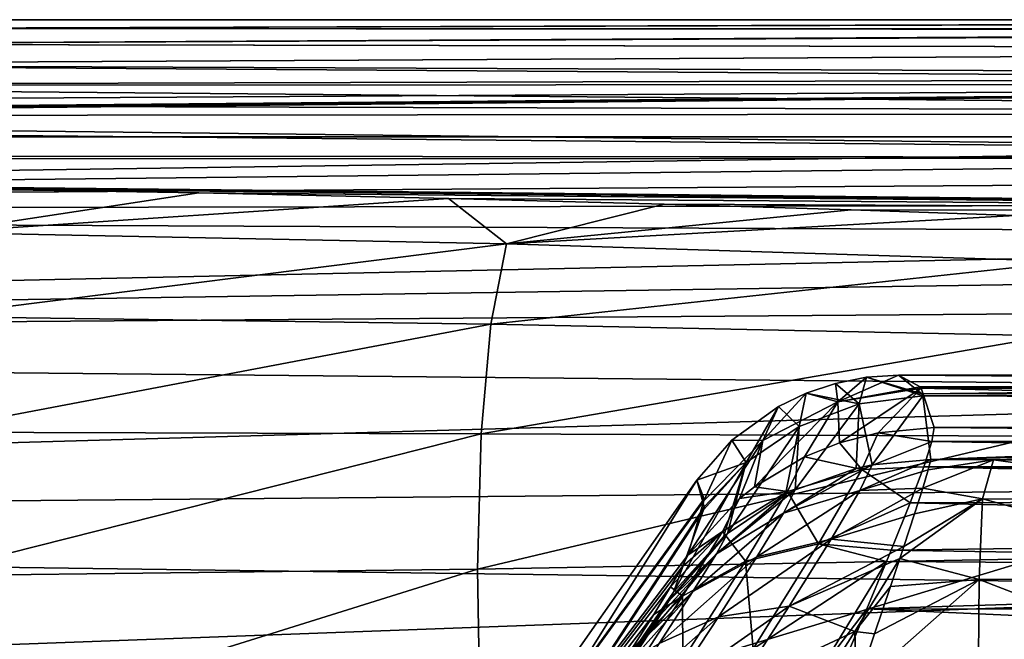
# Model space of a CAD drawing. Header units: metres. Extents: x -90 to 90, y -173 to 74.
# Tile 71 of 256: x -47.43 to -39.43, y 8.95 to 13.99. Entities that reach past the tile are written whole.
import ezdxf

# ---------------------------------------------------------------- set-up
doc = ezdxf.new("R2010")
doc.units = ezdxf.units.M
doc.layers.add('solid_509418', color=7, linetype='CONTINUOUS')

msp = doc.modelspace()

# ---------------------------------------------------------------- linework, layer by layer
at = {"layer": 'solid_509418'}
for points in [[(-27.156862, 13.992933, 1.063298), (-48.564259, 13.990871, 1.208513), (-49.066555, 13.920585, 3.563717)], [(-27.252859, 13.918186, 3.617108), (-27.156862, 13.992933, 1.063298), (-49.066555, 13.920585, 3.563717)], [(-27.164017, 13.987384, -1.420707), (-49.057552, 13.921746, -3.537581), (-48.562248, 13.991098, -1.193362)], [(-27.164017, 13.987384, -1.420707), (-27.267311, 13.906845, -3.859547), (-49.057552, 13.921746, -3.537581)], [(-27.156862, 13.992933, 1.063298), (-48.562248, 13.991098, -1.193362), (-48.564259, 13.990871, 1.208513)], [(-27.156862, 13.992933, 1.063298), (-27.164017, 13.987384, -1.420707), (-48.562248, 13.991098, -1.193362)], [(-27.252859, 13.918186, 3.617108), (-49.066555, 13.920585, 3.563717), (-50.046993, 13.792353, 5.760246)], [(-27.464188, 13.752023, 6.294028), (-27.252859, 13.918186, 3.617108), (-50.046993, 13.792353, 5.760246)], [(-27.267311, 13.906845, -3.859547), (-50.0397, 13.793348, -5.746435), (-49.057552, 13.921746, -3.537581)], [(-27.267311, 13.906845, -3.859547), (-27.461124, 13.754121, -6.267397), (-50.0397, 13.793348, -5.746435)], [(-27.464188, 13.752023, 6.294028), (-50.046993, 13.792353, 5.760246), (-51.460754, 13.628346, 7.702366)], [(-27.461124, 13.754121, -6.267397), (-51.458023, 13.628638, -7.699351), (-50.0397, 13.793348, -5.746435)], [(-27.814177, 13.470825, 9.186292), (-27.464188, 13.752023, 6.294028), (-51.460754, 13.628346, 7.702366)], [(-27.461124, 13.754121, -6.267397), (-27.740324, 13.530348, -8.655852), (-51.458023, 13.628638, -7.699351)], [(-27.814177, 13.470825, 9.186292), (-51.460754, 13.628346, 7.702366), (-53.246109, 13.456704, 9.307644)], [(-27.740324, 13.530348, -8.655852), (-53.243412, 13.456925, -9.305748), (-51.458023, 13.628638, -7.699351)], [(-27.740324, 13.530348, -8.655852), (-28.099913, 13.235349, -11.034467), (-53.243412, 13.456925, -9.305748)], [(-71.5, 13.040526, 12.352942), (-27.814177, 13.470825, 9.186292), (-60, 13.169123, 11.5)], [(-71.5, 13.040526, 12.352942), (-28.332397, 13.040526, 12.352942), (-27.814177, 13.470825, 9.186292)], [(-27.814177, 13.470825, 9.186292), (-57.613228, 13.205099, 11.249549), (-60, 13.169123, 11.5)], [(-27.814177, 13.470825, 9.186292), (-55.326469, 13.306952, 10.507484), (-57.613228, 13.205099, 11.249549)], [(-27.814177, 13.470825, 9.186292), (-53.246109, 13.456704, 9.307644), (-55.326469, 13.306952, 10.507484)], [(-28.099913, 13.235349, -11.034467), (-55.324173, 13.307088, -10.506461), (-53.243412, 13.456925, -9.305748)], [(-28.099913, 13.235349, -11.034467), (-57.611919, 13.205138, -11.249271), (-55.324173, 13.307088, -10.506461)], [(-28.099913, 13.235349, -11.034467), (-28.534166, 12.868458, -13.407701), (-57.611919, 13.205138, -11.249271)], [(-28.534166, 12.868458, -13.407701), (-71.5, 12.898182, -13.231661), (-60, 13.169123, -11.5)], [(-28.534166, 12.868458, -13.407701), (-60, 13.169123, -11.5), (-57.611919, 13.205138, -11.249271)], [(-71.5, 12.426649, 14.696774), (-28.332397, 13.040526, 12.352942), (-71.5, 13.040526, 12.352942)], [(-28.69169, 12.897684, 13.107699), (-28.332397, 13.040526, 12.352942), (-71.5, 12.426649, 14.696774)], [(-28.534166, 12.868458, -13.407701), (-68.648468, 12.852025, -13.504006), (-71.5, 12.898182, -13.231661)], [(-29.129713, 12.714293, 13.82606), (-28.69169, 12.897684, 13.107699), (-71.5, 12.426649, 14.696774)], [(-28.534166, 12.868458, -13.407701), (-29.035948, 12.429292, -15.774858), (-68.648468, 12.852025, -13.504006)], [(-29.035948, 12.429292, -15.774858), (-65.346664, 12.804914, -13.776271), (-68.648468, 12.852025, -13.504006)], [(-65.346664, 12.804914, -13.776271), (-29.035948, 12.429292, -15.774858), (-51.054039, 12.656256, -14.601145)], [(-29.63982, 12.495471, 14.507586), (-29.129713, 12.714293, 13.82606), (-71.5, 12.426649, 14.696774)], [(-29.035948, 12.429292, -15.774858), (-48.332733, 12.622077, -14.784078), (-51.054039, 12.656256, -14.601145)], [(-29.035948, 12.429292, -15.774858), (-45.975784, 12.582685, -14.992054), (-48.332733, 12.622077, -14.784078)], [(-48.096382, 12.260445, -16.150715), (-48.332733, 12.622077, -14.784078), (-45.975784, 12.582685, -14.992054)], [(-48.096382, 12.260445, -16.150715), (-45.975784, 12.582685, -14.992054), (-43.945213, 12.538941, -15.219549)], [(-29.035948, 12.429292, -15.774858), (-43.945213, 12.538941, -15.219549), (-45.975784, 12.582685, -14.992054)], [(-30.198969, 12.244849, 15.154838), (-29.63982, 12.495471, 14.507586), (-71.5, 12.426649, 14.696774)], [(-43.471813, 12.168661, -16.588638), (-48.096382, 12.260445, -16.150715), (-43.945213, 12.538941, -15.219549)], [(-29.035948, 12.429292, -15.774858), (-42.192024, 12.492395, -15.457811), (-43.945213, 12.538941, -15.219549)], [(-43.471813, 12.168661, -16.588638), (-43.945213, 12.538941, -15.219549), (-42.192024, 12.492395, -15.457811)], [(-43.471813, 12.168661, -16.588638), (-42.192024, 12.492395, -15.457811), (-40.669861, 12.445098, -15.696072)], [(-29.035948, 12.429292, -15.774858), (-40.669861, 12.445098, -15.696072), (-42.192024, 12.492395, -15.457811)], [(-30.198969, 12.244849, 15.154838), (-71.5, 12.426649, 14.696774), (-71.5, 11.353176, 16.871574)], [(-43.471813, 12.168661, -16.588638), (-40.669861, 12.445098, -15.696072), (-39.336948, 12.398524, -15.927065)], [(-29.035948, 12.429292, -15.774858), (-39.336948, 12.398524, -15.927065), (-40.669861, 12.445098, -15.696072)], [(-38.888462, 12.024091, -17.256554), (-43.471813, 12.168661, -16.588638), (-39.336948, 12.398524, -15.927065)], [(-48.17894, 11.576988, -17.670925), (-48.096382, 12.260445, -16.150715), (-43.471813, 12.168661, -16.588638)], [(-30.791683, 11.965412, 15.769801), (-30.198969, 12.244849, 15.154838), (-71.5, 11.353176, 16.871574)], [(-43.599525, 11.51542, -18.004005), (-48.17894, 11.576988, -17.670925), (-43.471813, 12.168661, -16.588638)], [(-43.599525, 11.51542, -18.004005), (-43.471813, 12.168661, -16.588638), (-38.888462, 12.024091, -17.256554)], [(-39.049965, 11.419784, -18.511969), (-43.599525, 11.51542, -18.004005), (-38.888462, 12.024091, -17.256554)], [(-31.408745, 11.659871, 16.353674), (-30.791683, 11.965412, 15.769801), (-71.5, 11.353176, 16.871574)], [(-32.672367, 10.975961, 17.437309), (-31.408745, 11.659871, 16.353674), (-71.5, 11.353176, 16.871574)], [(-48.230629, 10.63597, -19.048162), (-48.17894, 11.576988, -17.670925), (-43.599525, 11.51542, -18.004005)], [(-43.679203, 10.623358, -19.286257), (-48.230629, 10.63597, -19.048162), (-43.599525, 11.51542, -18.004005)], [(-43.679203, 10.623358, -19.286257), (-43.599525, 11.51542, -18.004005), (-39.049965, 11.419784, -18.511969)], [(-39.150108, 10.605064, -19.649321), (-43.679203, 10.623358, -19.286257), (-39.049965, 11.419784, -18.511969)], [(-32.672367, 10.975961, 17.437309), (-71.5, 11.353176, 16.871574), (-71.5, 9.864332, 18.78611)], [(-10.1, 11.1, -22.5), (-71.5, -12.5, -22.5), (-24.472662, 8.080914, -22.5)], [(-10.1, 11.1, -22.5), (-10.1, 0.9, -22.5), (-71.5, -12.5, -22.5)], [(-40.54641, 11.082968, -0.001969), (-40.797726, 11.033456, -0.003247), (-40.605545, 10.867162, -7.078093)], [(-40.779823, 10.884545, 5.582143), (-40.797726, 11.033456, -0.003247), (-40.54641, 11.082968, -0.001969)], [(-40.779823, 10.884545, 5.582143), (-40.54641, 11.082968, -0.001969), (-40.286743, 11.1, 0.000054)], [(-40.110134, 11.004753, 5.2927), (-40.779823, 10.884545, 5.582143), (-40.286743, 11.1, 0.000054)], [(-40.54641, 11.082968, -0.001969), (-40.605545, 10.867162, -7.078093), (-40.08902, 10.93119, -7.04523)], [(-40.096519, 10.947599, -6.694251), (-40.286743, 11.1, 0.000054), (-40.54641, 11.082968, -0.001969)], [(-40.096519, 10.947599, -6.694251), (-40.54641, 11.082968, -0.001969), (-40.08902, 10.93119, -7.04523)], [(-40.286743, 11.1, 0.000054), (-27.157198, 11.1), (-27.040361, 11.005395, 5.274846)], [(-40.096519, 10.947599, -6.694251), (-27.157198, 11.1), (-40.286743, 11.1, 0.000054)], [(-40.110134, 11.004753, 5.2927), (-40.286743, 11.1, 0.000054), (-27.040361, 11.005395, 5.274846)], [(-40.096519, 10.947599, -6.694251), (-27.040953, 10.999518, -5.43615), (-27.157198, 11.1)], [(-33.930618, 10.200866, 18.418598), (-32.672367, 10.975961, 17.437309), (-71.5, 9.864332, 18.78611)], [(-40.797726, 11.033456, -0.003247), (-41.037613, 10.953521, -0.003492), (-40.605545, 10.867162, -7.078093)], [(-40.779823, 10.884545, 5.582143), (-41.037613, 10.953521, -0.003492), (-40.797726, 11.033456, -0.003247)], [(-40.110134, 11.004753, 5.2927), (-40.102314, 10.995108, 5.554134), (-40.779823, 10.884545, 5.582143)], [(-40.102314, 10.995108, 5.554134), (-40.764706, 10.549988, 11.179735), (-40.779823, 10.884545, 5.582143)], [(-40.102314, 10.995108, 5.554134), (-40.452, 10.630693, 11.188679), (-40.764706, 10.549988, 11.179735)], [(-40.102314, 10.995108, 5.554134), (-39.994858, 10.673621, 11.192391), (-40.452, 10.630693, 11.188679)], [(-40.110134, 11.004753, 5.2927), (-27.040361, 11.005395, 5.274846), (-27.040371, 10.994201, 5.578076)], [(-40.110134, 11.004753, 5.2927), (-27.040371, 10.994201, 5.578076), (-40.102314, 10.995108, 5.554134)], [(-40.102314, 10.995108, 5.554134), (-27.176409, 10.673621, 11.192391), (-39.994858, 10.673621, 11.192391)], [(-40.102314, 10.995108, 5.554134), (-27.040371, 10.994201, 5.578076), (-27.176409, 10.673621, 11.192391)], [(-40.096519, 10.947599, -6.694251), (-40.08902, 10.93119, -7.04523), (-27.040953, 10.999518, -5.43615)], [(-40.08902, 10.93119, -7.04523), (-27.067997, 10.879611, -8.049222), (-27.040953, 10.999518, -5.43615)], [(-41.389389, 10.567492, 5.573417), (-41.260593, 10.846755, -0.003131), (-41.037613, 10.953521, -0.003492)], [(-40.779823, 10.884545, 5.582143), (-41.389389, 10.567492, 5.573417), (-41.037613, 10.953521, -0.003492)], [(-41.037613, 10.953521, -0.003492), (-41.260593, 10.846755, -0.003131), (-41.09343, 10.683723, -7.07165)], [(-41.037613, 10.953521, -0.003492), (-41.09343, 10.683723, -7.07165), (-40.605545, 10.867162, -7.078093)], [(-40.08902, 10.93119, -7.04523), (-40.605545, 10.867162, -7.078093), (-40.500801, 10.369575, -14.181096)], [(-40.08902, 10.93119, -7.04523), (-40.500801, 10.369575, -14.181096), (-40.021965, 10.413901, -14.190821)], [(-40.08902, 10.93119, -7.04523), (-40.021965, 10.413901, -14.190821), (-27.067997, 10.879611, -8.049222)], [(-41.260593, 10.846755, -0.003131), (-41.641876, 10.571043, -0.001794), (-41.52375, 10.39009, -7.053521)], [(-41.389389, 10.567492, 5.573417), (-41.641876, 10.571043, -0.001794), (-41.260593, 10.846755, -0.003131)], [(-41.260593, 10.846755, -0.003131), (-41.52375, 10.39009, -7.053521), (-41.09343, 10.683723, -7.07165)], [(-40.779823, 10.884545, 5.582143), (-41.049835, 10.435848, 11.166522), (-41.45628, 10.192137, 11.137584)], [(-40.779823, 10.884545, 5.582143), (-41.45628, 10.192137, 11.137584), (-41.389389, 10.567492, 5.573417)], [(-40.605545, 10.867162, -7.078093), (-41.125477, 10.166809, -14.145951), (-40.630276, 10.341747, -14.176013)], [(-40.605545, 10.867162, -7.078093), (-41.09343, 10.683723, -7.07165), (-41.125477, 10.166809, -14.145951)], [(-40.779823, 10.884545, 5.582143), (-40.764706, 10.549988, 11.179735), (-41.049835, 10.435848, 11.166522)], [(-40.605545, 10.867162, -7.078093), (-40.630276, 10.341747, -14.176013), (-40.500801, 10.369575, -14.181096)], [(-40.021965, 10.413901, -14.190821), (-27.147692, 10.722144, -10.536712), (-27.067997, 10.879611, -8.049222)], [(-41.09343, 10.683723, -7.07165), (-41.676853, 9.813123, -14.087832), (-41.203442, 10.128288, -14.139515)], [(-41.09343, 10.683723, -7.07165), (-41.52375, 10.39009, -7.053521), (-41.676853, 9.813123, -14.087832)], [(-41.09343, 10.683723, -7.07165), (-41.203442, 10.128288, -14.139515), (-41.125477, 10.166809, -14.145951)], [(-40.452, 10.630693, 11.188679), (-39.994858, 10.673621, 11.192391), (-40.015209, 10.559846, 12.090962)], [(-39.514103, 10.412202, -14.208351), (-27.147692, 10.722144, -10.536712), (-40.021965, 10.413901, -14.190821)], [(-40.015209, 10.559846, 12.090962), (-39.994858, 10.673621, 11.192391), (-27.454931, 10.561766, 12.080112)], [(-39.994858, 10.673621, 11.192391), (-27.280231, 10.628686, 11.637031), (-27.454931, 10.561766, 12.080112)], [(-39.994858, 10.673621, 11.192391), (-27.176409, 10.673621, 11.192391), (-27.280231, 10.628686, 11.637031)], [(-36.986366, 10.402902, -14.303854), (-27.147692, 10.722144, -10.536712), (-39.514103, 10.412202, -14.208351)], [(-48.249821, 9.467033, -20.239042), (-48.230629, 10.63597, -19.048162), (-43.679203, 10.623358, -19.286257)], [(-43.70834, 9.520576, -20.395002), (-48.249821, 9.467033, -20.239042), (-43.679203, 10.623358, -19.286257)], [(-43.70834, 9.520576, -20.395002), (-43.679203, 10.623358, -19.286257), (-39.150108, 10.605064, -19.649321)], [(-39.18573, 9.605599, -20.63278), (-43.70834, 9.520576, -20.395002), (-39.150108, 10.605064, -19.649321)], [(-41.641876, 10.571043, -0.001794), (-41.868198, 10.076625, 5.527434), (-41.925541, 10.247079, 0)], [(-41.641876, 10.571043, -0.001794), (-41.925541, 10.247079, 0), (-41.52375, 10.39009, -7.053521)], [(-41.389389, 10.567492, 5.573417), (-41.868198, 10.076625, 5.527434), (-41.641876, 10.571043, -0.001794)], [(-40.764706, 10.549988, 11.179735), (-40.452, 10.630693, 11.188679), (-40.585114, 10.332765, 12.86545)], [(-40.452, 10.630693, 11.188679), (-40.015209, 10.559846, 12.090962), (-40.585114, 10.332765, 12.86545)], [(-41.389389, 10.567492, 5.573417), (-41.999222, 9.636455, 11.070225), (-41.868198, 10.076625, 5.527434)], [(-41.389389, 10.567492, 5.573417), (-41.577831, 10.09608, 11.12604), (-41.999222, 9.636455, 11.070225)], [(-41.389389, 10.567492, 5.573417), (-41.45628, 10.192137, 11.137584), (-41.577831, 10.09608, 11.12604)], [(-40.764706, 10.549988, 11.179735), (-40.585114, 10.332765, 12.86545), (-41.049835, 10.435848, 11.166522)], [(-40.585114, 10.332765, 12.86545), (-40.015209, 10.559846, 12.090962), (-40.080761, 10.355803, 12.979097)], [(-40.080761, 10.355803, 12.979097), (-40.015209, 10.559846, 12.090962), (-28.030199, 10.359685, 12.965344)], [(-40.015209, 10.559846, 12.090962), (-27.454931, 10.561766, 12.080112), (-27.707804, 10.471811, 12.525085)], [(-40.015209, 10.559846, 12.090962), (-27.707804, 10.471811, 12.525085), (-28.030199, 10.359685, 12.965344)], [(-41.45628, 10.192137, 11.137584), (-41.049835, 10.435848, 11.166522), (-41.188313, 10.152779, 12.722537)], [(-40.585114, 10.332765, 12.86545), (-41.188313, 10.152779, 12.722537), (-41.049835, 10.435848, 11.166522)], [(-40.600101, 10.161168, -15.231976), (-40.043987, 10.328805, -14.772529), (-40.021965, 10.413901, -14.190821)], [(-40.600101, 10.161168, -15.231976), (-40.021965, 10.413901, -14.190821), (-40.500801, 10.369575, -14.181096)], [(-39.514103, 10.412202, -14.208351), (-40.043987, 10.328805, -14.772529), (-40.088795, 10.180503, -15.362845)], [(-39.602409, 10.094663, -15.633296), (-39.514103, 10.412202, -14.208351), (-40.088795, 10.180503, -15.362845)], [(-39.514103, 10.412202, -14.208351), (-40.021965, 10.413901, -14.190821), (-40.043987, 10.328805, -14.772529)], [(-37.173679, 10.089453, -15.699265), (-39.514103, 10.412202, -14.208351), (-39.602409, 10.094663, -15.633296)], [(-36.986366, 10.402902, -14.303854), (-39.514103, 10.412202, -14.208351), (-37.173679, 10.089453, -15.699265)], [(-41.52375, 10.39009, -7.053521), (-41.871464, 10.004912, -6.99604), (-42.116558, 9.334624, -14.011022)], [(-41.52375, 10.39009, -7.053521), (-42.116558, 9.334624, -14.011022), (-41.708576, 9.786005, -14.08344)], [(-41.52375, 10.39009, -7.053521), (-41.925541, 10.247079, 0), (-41.866138, 10.029396, -6.626347)], [(-41.52375, 10.39009, -7.053521), (-41.866138, 10.029396, -6.626347), (-41.871464, 10.004912, -6.99604)], [(-41.52375, 10.39009, -7.053521), (-41.708576, 9.786005, -14.08344), (-41.676853, 9.813123, -14.087832)], [(-40.500801, 10.369575, -14.181096), (-40.630276, 10.341747, -14.176013), (-41.22221, 9.977732, -15.074588)], [(-40.600101, 10.161168, -15.231976), (-40.500801, 10.369575, -14.181096), (-41.22221, 9.977732, -15.074588)], [(-40.630276, 10.341747, -14.176013), (-41.125477, 10.166809, -14.145951), (-41.22221, 9.977732, -15.074588)], [(-40.585114, 10.332765, 12.86545), (-40.935688, 9.729035, 14.415283), (-41.188313, 10.152779, 12.722537)], [(-40.585114, 10.332765, 12.86545), (-40.191105, 10.061096, 13.849604), (-40.935688, 9.729035, 14.415283)], [(-40.600101, 10.161168, -15.231976), (-40.088795, 10.180503, -15.362845), (-40.043987, 10.328805, -14.772529)], [(-40.585114, 10.332765, 12.86545), (-40.080761, 10.355803, 12.979097), (-40.191105, 10.061096, 13.849604)], [(-40.191105, 10.061096, 13.849604), (-40.080761, 10.355803, 12.979097), (-28.764147, 10.099827, 13.750069)], [(-40.080761, 10.355803, 12.979097), (-28.030199, 10.359685, 12.965344), (-28.380411, 10.23461, 13.372893)], [(-40.080761, 10.355803, 12.979097), (-28.380411, 10.23461, 13.372893), (-28.764147, 10.099827, 13.750069)], [(-35.099857, 9.368428, 19.276245), (-33.930618, 10.200866, 18.418598), (-71.5, 9.864332, 18.78611)], [(-41.925541, 10.247079, 0), (-46.552277, 3.639416), (-46.325012, 3.202849, -16.671824)], [(-41.865875, 10.092885, 5.243936), (-46.552277, 3.639416), (-41.925541, 10.247079, 0)], [(-41.866138, 10.029396, -6.626347), (-41.925541, 10.247079, 0), (-46.325012, 3.202849, -16.671824)], [(-41.865875, 10.092885, 5.243936), (-41.925541, 10.247079, 0), (-41.868198, 10.076625, 5.527434)], [(-41.45628, 10.192137, 11.137584), (-41.188313, 10.152779, 12.722537), (-41.577831, 10.09608, 11.12604)], [(-40.832836, 9.765629, -16.195475), (-40.155769, 9.971924, -15.937387), (-40.088795, 10.180503, -15.362845)], [(-40.832836, 9.765629, -16.195475), (-40.088795, 10.180503, -15.362845), (-40.600101, 10.161168, -15.231976)], [(-39.602409, 10.094663, -15.633296), (-40.088795, 10.180503, -15.362845), (-40.155769, 9.971924, -15.937387)], [(-41.865875, 10.092885, 5.243936), (-41.868198, 10.076625, 5.527434), (-46.552277, 3.639416)], [(-41.577831, 10.09608, 11.12604), (-41.716873, 9.829259, 12.541923), (-41.999222, 9.636455, 11.070225)], [(-41.125477, 10.166809, -14.145951), (-41.203442, 10.128288, -14.139515), (-41.766476, 9.647037, -14.874942)], [(-41.22221, 9.977732, -15.074588), (-41.125477, 10.166809, -14.145951), (-41.766476, 9.647037, -14.874942)], [(-41.203442, 10.128288, -14.139515), (-41.676853, 9.813123, -14.087832), (-41.766476, 9.647037, -14.874942)], [(-41.188313, 10.152779, 12.722537), (-41.716873, 9.829259, 12.541923), (-41.577831, 10.09608, 11.12604)], [(-41.188313, 10.152779, 12.722537), (-41.529205, 9.585627, 14.158659), (-41.716873, 9.829259, 12.541923)], [(-40.935688, 9.729035, 14.415283), (-41.529205, 9.585627, 14.158659), (-41.188313, 10.152779, 12.722537)], [(-40.600101, 10.161168, -15.231976), (-41.22221, 9.977732, -15.074588), (-41.43726, 9.623048, -15.924791)], [(-40.832836, 9.765629, -16.195475), (-40.600101, 10.161168, -15.231976), (-41.43726, 9.623048, -15.924791)], [(-39.602409, 10.094663, -15.633296), (-40.243298, 9.705234, -16.487381), (-40.275566, 9.608141, -16.657021)], [(-39.628754, 9.438525, -16.940689), (-39.602409, 10.094663, -15.633296), (-40.275566, 9.608141, -16.657021)], [(-39.602409, 10.094663, -15.633296), (-40.155769, 9.971924, -15.937387), (-40.243298, 9.705234, -16.487381)], [(-40.191105, 10.061096, 13.849604), (-28.764147, 10.099827, 13.750069), (-29.534691, 9.816942, 14.41048)], [(-37.203625, 9.443627, -16.98518), (-39.602409, 10.094663, -15.633296), (-39.628754, 9.438525, -16.940689)], [(-37.173679, 10.089453, -15.699265), (-39.602409, 10.094663, -15.633296), (-37.203625, 9.443627, -16.98518)], [(-41.868198, 10.076625, 5.527434), (-41.999222, 9.636455, 11.070225), (-46.552277, 3.639416)], [(-41.871464, 10.004912, -6.99604), (-41.866138, 10.029396, -6.626347), (-46.325012, 3.202849, -16.671824)], [(-40.935688, 9.729035, 14.415283), (-40.191105, 10.061096, 13.849604), (-40.345715, 9.675456, 14.69488)], [(-40.345715, 9.675456, 14.69488), (-40.191105, 10.061096, 13.849604), (-29.534691, 9.816942, 14.41048)], [(-42.116558, 9.334624, -14.011022), (-41.871464, 10.004912, -6.99604), (-46.325012, 3.202849, -16.671824)], [(-41.22221, 9.977732, -15.074588), (-41.766476, 9.647037, -14.874942), (-41.956814, 9.340137, -15.594707)], [(-41.43726, 9.623048, -15.924791), (-41.22221, 9.977732, -15.074588), (-41.956814, 9.340137, -15.594707)], [(-40.832836, 9.765629, -16.195475), (-40.243298, 9.705234, -16.487381), (-40.155769, 9.971924, -15.937387)], [(-35.099857, 9.368428, 19.276245), (-71.5, 9.864332, 18.78611), (-71.5, 8.020932, 20.362175)], [(-41.676853, 9.813123, -14.087832), (-41.708576, 9.786005, -14.08344), (-42.153038, 9.264938, -14.396246)], [(-41.766476, 9.647037, -14.874942), (-41.676853, 9.813123, -14.087832), (-42.153038, 9.264938, -14.396246)], [(-41.708576, 9.786005, -14.08344), (-42.116558, 9.334624, -14.011022), (-42.153038, 9.264938, -14.396246)], [(-41.716873, 9.829259, 12.541923), (-42.138336, 9.37888, 12.36032), (-42.045837, 9.540107, 11.722348)], [(-41.716873, 9.829259, 12.541923), (-42.040798, 9.303348, 13.846763), (-42.138336, 9.37888, 12.36032)], [(-41.716873, 9.829259, 12.541923), (-42.045837, 9.540107, 11.722348), (-41.999222, 9.636455, 11.070225)], [(-41.529205, 9.585627, 14.158659), (-42.040798, 9.303348, 13.846763), (-41.716873, 9.829259, 12.541923)], [(-40.345715, 9.675456, 14.69488), (-29.534691, 9.816942, 14.41048), (-30.312115, 9.517001, 14.986768)], [(-40.832836, 9.765629, -16.195475), (-41.43726, 9.623048, -15.924791), (-41.750061, 9.134027, -16.654551)], [(-41.17445, 9.22039, -17.020761), (-40.832836, 9.765629, -16.195475), (-41.750061, 9.134027, -16.654551)], [(-40.935688, 9.729035, 14.415283), (-41.468166, 8.874073, 15.762918), (-41.529205, 9.585627, 14.158659)], [(-40.935688, 9.729035, 14.415283), (-40.382664, 9.585538, 14.86362), (-41.468166, 8.874073, 15.762918)], [(-41.17445, 9.22039, -17.020761), (-40.243298, 9.705234, -16.487381), (-40.832836, 9.765629, -16.195475)], [(-41.17445, 9.22039, -17.020761), (-40.275566, 9.608141, -16.657021), (-40.243298, 9.705234, -16.487381)], [(-40.935688, 9.729035, 14.415283), (-40.345715, 9.675456, 14.69488), (-40.382664, 9.585538, 14.86362)], [(-41.999222, 9.636455, 11.070225), (-42.045837, 9.540107, 11.722348), (-46.552277, 3.639416)], [(-41.766476, 9.647037, -14.874942), (-42.22327, 9.147122, -14.779774), (-42.324619, 8.985902, -15.140793)], [(-41.956814, 9.340137, -15.594707), (-41.766476, 9.647037, -14.874942), (-42.324619, 8.985902, -15.140793)], [(-41.43726, 9.623048, -15.924791), (-41.956814, 9.340137, -15.594707), (-42.232254, 8.916157, -16.215326)], [(-41.750061, 9.134027, -16.654551), (-41.43726, 9.623048, -15.924791), (-42.232254, 8.916157, -16.215326)], [(-41.766476, 9.647037, -14.874942), (-42.153038, 9.264938, -14.396246), (-42.22327, 9.147122, -14.779774)], [(-40.641289, 9.013576, -17.475792), (-40.275566, 9.608141, -16.657021), (-41.17445, 9.22039, -17.020761)], [(-40.641289, 9.013576, -17.475792), (-40.352226, 9.379558, -17.012268), (-40.275566, 9.608141, -16.657021)], [(-40.382664, 9.585538, 14.86362), (-40.345715, 9.675456, 14.69488), (-30.312115, 9.517001, 14.986768)], [(-39.628754, 9.438525, -16.940689), (-40.275566, 9.608141, -16.657021), (-40.352226, 9.379558, -17.012268)], [(-42.045837, 9.540107, 11.722348), (-42.138336, 9.37888, 12.36032), (-46.552277, 3.639416)], [(-43.686008, 8.241813, -21.295315), (-43.70834, 9.520576, -20.395002), (-39.18573, 9.605599, -20.63278)], [(-39.155708, 8.452872, -21.431366), (-43.686008, 8.241813, -21.295315), (-39.18573, 9.605599, -20.63278)], [(-41.529205, 9.585627, 14.158659), (-42.040215, 8.783772, 15.407486), (-42.040798, 9.303348, 13.846763)], [(-41.468166, 8.874073, 15.762918), (-42.040215, 8.783772, 15.407486), (-41.529205, 9.585627, 14.158659)], [(-40.935257, 8.677922, 16.211481), (-41.468166, 8.874073, 15.762918), (-40.382664, 9.585538, 14.86362)], [(-40.935257, 8.677922, 16.211481), (-40.382664, 9.585538, 14.86362), (-40.543781, 9.199139, 15.506305)], [(-40.543781, 9.199139, 15.506305), (-40.382664, 9.585538, 14.86362), (-30.312115, 9.517001, 14.986768)], [(-48.235912, 8.107002, -21.206051), (-48.249821, 9.467033, -20.239042), (-43.70834, 9.520576, -20.395002)], [(-43.686008, 8.241813, -21.295315), (-48.235912, 8.107002, -21.206051), (-43.70834, 9.520576, -20.395002)], [(-40.543781, 9.199139, 15.506305), (-30.312115, 9.517001, 14.986768), (-31.11862, 9.185246, 15.527331)], [(35.100643, 9.368428, 19.276245), (-35.099857, 9.368428, 19.276245), (-71.5, 8.020932, 20.362175)], [(71.5, 8.020932, 20.362175), (35.100643, 9.368428, 19.276245), (-71.5, 8.020932, 20.362175)], [(-42.138336, 9.37888, 12.36032), (-42.276386, 9.153482, 12.978931), (-46.552277, 3.639416)], [(-42.040798, 9.303348, 13.846763), (-42.276386, 9.153482, 12.978931), (-42.138336, 9.37888, 12.36032)], [(-40.641289, 9.013576, -17.475792), (-40.481884, 8.994946, -17.508266), (-40.352226, 9.379558, -17.012268)], [(-39.628754, 9.438525, -16.940689), (-40.481884, 8.994946, -17.508266), (-40.628441, 8.557205, -17.96427)], [(-39.637798, 8.484086, -18.049772), (-39.628754, 9.438525, -16.940689), (-40.628441, 8.557205, -17.96427)], [(-39.628754, 9.438525, -16.940689), (-40.352226, 9.379558, -17.012268), (-40.481884, 8.994946, -17.508266)], [(-37.213314, 8.50452, -18.075951), (-39.628754, 9.438525, -16.940689), (-39.637798, 8.484086, -18.049772)], [(-37.203625, 9.443627, -16.98518), (-39.628754, 9.438525, -16.940689), (-37.213314, 8.50452, -18.075951)], [(-42.153038, 9.264938, -14.396246), (-42.116558, 9.334624, -14.011022), (-46.325012, 3.202849, -16.671824)], [(-42.040798, 9.303348, 13.846763), (-42.521255, 8.561546, 14.982113), (-42.459541, 8.864809, 13.572503)], [(-42.040215, 8.783772, 15.407486), (-42.521255, 8.561546, 14.982113), (-42.040798, 9.303348, 13.846763)], [(-42.040798, 9.303348, 13.846763), (-42.459541, 8.864809, 13.572503), (-42.276386, 9.153482, 12.978931)], [(-41.956814, 9.340137, -15.594707), (-42.324619, 8.985902, -15.140793), (-42.45623, 8.782616, -15.476543)], [(-42.232254, 8.916157, -16.215326), (-41.956814, 9.340137, -15.594707), (-42.45623, 8.782616, -15.476543)], [(-42.22327, 9.147122, -14.779774), (-42.153038, 9.264938, -14.396246), (-46.325012, 3.202849, -16.671824)], [(-41.17445, 9.22039, -17.020761), (-41.750061, 9.134027, -16.654551), (-42.136124, 8.546665, -17.245522)], [(-41.596642, 8.567195, -17.687889), (-41.17445, 9.22039, -17.020761), (-42.136124, 8.546665, -17.245522)], [(-40.641289, 9.013576, -17.475792), (-41.17445, 9.22039, -17.020761), (-41.596642, 8.567195, -17.687889)], [(-42.276386, 9.153482, 12.978931), (-42.459541, 8.864809, 13.572503), (-46.552277, 3.639416)], [(-42.324619, 8.985902, -15.140793), (-42.22327, 9.147122, -14.779774), (-46.325012, 3.202849, -16.671824)], [(-41.750061, 9.134027, -16.654551), (-42.232254, 8.916157, -16.215326), (-42.572727, 8.404594, -16.719841)], [(-42.136124, 8.546665, -17.245522), (-41.750061, 9.134027, -16.654551), (-42.572727, 8.404594, -16.719841)], [(-40.935257, 8.677922, 16.211481), (-40.543781, 9.199139, 15.506305), (-40.784077, 8.633326, 16.274282)], [(-40.784077, 8.633326, 16.274282), (-40.543781, 9.199139, 15.506305), (-31.956322, 8.813597, 16.047434)], [(-40.543781, 9.199139, 15.506305), (-31.11862, 9.185246, 15.527331), (-31.956322, 8.813597, 16.047434)], [(-42.45623, 8.782616, -15.476543), (-42.324619, 8.985902, -15.140793), (-46.325012, 3.202849, -16.671824)], [(-41.080986, 8.323247, -18.134054), (-40.641289, 9.013576, -17.475792), (-41.596642, 8.567195, -17.687889)], [(-41.080986, 8.323247, -18.134054), (-40.628441, 8.557205, -17.96427), (-40.641289, 9.013576, -17.475792)], [(-40.641289, 9.013576, -17.475792), (-40.628441, 8.557205, -17.96427), (-40.481884, 8.994946, -17.508266)]]:
    msp.add_3dface(points, dxfattribs=at)

doc.saveas('drawing.dxf')
